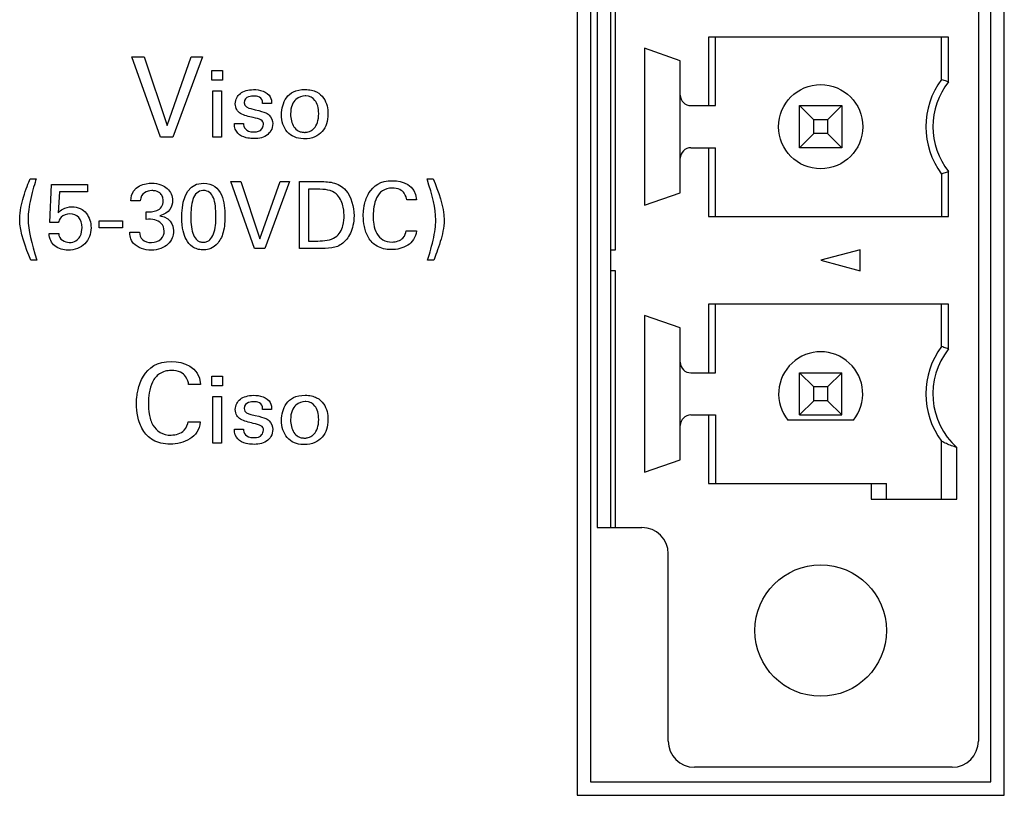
# Model space of a CAD drawing. Header units: inches. Extents: x 0 to 34, y 0 to 22.
# Tile 8 of 89: x 13.6 to 14.3, y 5.8 to 6.4. Entities that reach past the tile are written whole.
import ezdxf

# ---------------------------------------------------------------- set-up
doc = ezdxf.new("R2010")
doc.units = ezdxf.units.IN
doc.header["$LTSCALE"] = 1.87
doc.header["$MEASUREMENT"] = 0
doc.layers.get('0').update_dxf_attribs({"linetype": 'CONTINUOUS'})
doc.layers.add('DATUMCURVES', color=7, linetype='CONTINUOUS')

msp = doc.modelspace()

# ---------------------------------------------------------------- linework, layer by layer
at = {"color": 7, "linetype": 'CONTINUOUS'}
for p, q in [((13.99555, 7.02195), (13.99555, 5.82195)), ((14.31555, 5.82195), (14.31555, 7.02195)), ((14.00555, 7.01195), (14.00555, 5.83195)), ((14.30555, 5.83195), (14.30555, 7.01195)), ((14.29614, 6.98227), (14.29614, 5.86258)), ((14.0107, 6.82242), (14.0107, 6.02242)), ((14.02055, 6.82242), (14.02055, 6.02242)), ((14.02448, 6.2303), (14.02448, 6.41455)), ((14.09401, 6.38955), (14.09401, 6.33817)), ((14.27385, 6.38955), (14.09401, 6.38955)), ((14.09929, 6.33817), (14.09929, 6.38955)), ((14.26858, 6.35786), (14.26858, 6.38955)), ((14.27385, 6.35605), (14.27385, 6.38955)), ((14.04614, 6.38109), (14.04614, 6.26376)), ((14.07291, 6.37183), (14.04614, 6.38109)), ((14.07291, 6.27301), (14.07291, 6.37183)), ((14.08078, 6.33817), (14.09929, 6.33817)), ((14.16228, 6.30668), (14.16228, 6.33817)), ((14.16228, 6.33817), (14.17283, 6.32762)), ((14.16228, 6.33817), (14.19377, 6.33817)), ((14.19377, 6.33817), (14.18323, 6.32762)), ((14.19377, 6.33817), (14.19377, 6.30668)), ((14.17283, 6.31722), (14.17283, 6.32762)), ((14.18323, 6.32762), (14.17283, 6.32762)), ((14.18323, 6.32762), (14.18323, 6.31722)), ((14.16228, 6.30668), (14.17283, 6.31722)), ((14.18323, 6.31722), (14.17283, 6.31722)), ((14.19377, 6.30668), (14.18323, 6.31722)), ((14.08078, 6.30668), (14.09929, 6.30668)), ((14.09401, 6.30668), (14.09401, 6.2553)), ((14.09929, 6.2553), (14.09929, 6.30668)), ((14.19377, 6.30668), (14.16228, 6.30668)), ((14.26858, 6.28699), (14.26858, 6.2553)), ((14.27385, 6.2553), (14.27385, 6.28879)), ((14.04614, 6.26376), (14.07291, 6.27301)), ((14.09401, 6.2553), (14.27385, 6.2553)), ((14.02055, 6.2303), (14.02448, 6.2303)), ((14.20755, 6.23034), (14.17803, 6.22242)), ((14.20755, 6.21451), (14.20755, 6.23034)), ((14.17803, 6.22242), (14.20755, 6.21451)), ((14.02448, 6.21455), (14.02055, 6.21455)), ((14.02448, 6.02242), (14.02448, 6.21455)), ((14.09401, 6.18955), (14.09401, 6.13817)), ((14.27385, 6.18955), (14.09401, 6.18955)), ((14.09929, 6.13817), (14.09929, 6.18955)), ((14.26858, 6.15786), (14.26858, 6.18955)), ((14.27385, 6.15605), (14.27385, 6.18955)), ((14.04614, 6.18109), (14.04614, 6.06376)), ((14.07291, 6.17183), (14.04614, 6.18109)), ((14.07291, 6.07301), (14.07291, 6.17183)), ((14.08078, 6.13817), (14.09929, 6.13817)), ((14.16228, 6.10668), (14.16228, 6.13817)), ((14.16228, 6.13817), (14.17283, 6.12762)), ((14.16228, 6.13817), (14.19377, 6.13817)), ((14.19377, 6.13817), (14.18323, 6.12762)), ((14.19377, 6.10668), (14.19377, 6.13817)), ((14.17283, 6.11722), (14.17283, 6.12762)), ((14.18323, 6.12762), (14.17283, 6.12762)), ((14.18323, 6.12762), (14.18323, 6.11722)), ((14.16228, 6.10668), (14.17283, 6.11722)), ((14.18323, 6.11722), (14.17283, 6.11722)), ((14.19377, 6.10668), (14.18323, 6.11722)), ((14.08078, 6.10668), (14.09929, 6.10668)), ((14.09401, 6.10668), (14.09401, 6.0553)), ((14.09929, 6.10668), (14.09929, 6.0553)), ((14.16228, 6.10668), (14.19377, 6.10668)), ((14.20261, 6.10274), (14.15344, 6.10274)), ((14.26858, 6.04368), (14.26858, 6.08699)), ((14.27994, 6.04368), (14.27994, 6.08236)), ((14.04614, 6.06376), (14.07291, 6.07301)), ((14.09401, 6.0553), (14.22724, 6.0553)), ((14.21587, 6.0553), (14.21587, 6.04368)), ((14.22724, 6.04368), (14.22724, 6.0553)), ((14.21587, 6.04368), (14.27994, 6.04368)), ((14.0107, 6.02242), (14.04417, 6.02242)), ((14.06385, 5.86258), (14.06385, 6.00274)), ((14.27645, 5.8429), (14.08354, 5.8429)), ((14.00555, 5.83195), (14.30555, 5.83195)), ((13.99555, 5.82195), (14.31555, 5.82195))]:
    msp.add_line(p, q, dxfattribs=at)
for centre, radius in [((14.17803, 6.32242), 0.0315), ((14.17803, 5.94526), 0.04921)]:
    msp.add_circle(centre, radius, dxfattribs=at)
for centre, radius, start, end in [((14.31582, 6.32242), 0.05906, 143.1301, 216.8699), ((14.31582, 6.32242), 0.05378, 141.29582, 218.70418), ((14.08078, 6.34605), 0.00787, 180, 270), ((14.08078, 6.2988), 0.00787, 90, 180), ((14.31582, 6.12242), 0.05906, 143.1301, 216.8699), ((14.17803, 6.12242), 0.0315, 321.31781, 218.68219), ((14.31582, 6.12242), 0.05378, 141.29582, 228.15359), ((14.08078, 6.14605), 0.00787, 180, 270), ((14.08078, 6.0988), 0.00787, 90, 180), ((14.04417, 6.00274), 0.01969, 0, 90), ((14.08354, 5.86258), 0.01969, 180, 270), ((14.27645, 5.86258), 0.01969, 270, 360)]:
    msp.add_arc(centre, radius, start, end, dxfattribs=at)
for points, knots in [([(14.26858, 6.35786), (14.26917, 6.35766), (14.27035, 6.35726), (14.2721, 6.35666), (14.27327, 6.35626), (14.27385, 6.35605)], [0, 0, 0, 0, 0.335439, 0.668771, 1, 1, 1, 1]), ([(14.27385, 6.28879), (14.27327, 6.28859), (14.27211, 6.28819), (14.27035, 6.28758), (14.26917, 6.28719), (14.26858, 6.28699)], [0, 0, 0, 0, 0.331188, 0.66452, 1, 1, 1, 1]), ([(14.27385, 6.15605), (14.27327, 6.15626), (14.27211, 6.15666), (14.27035, 6.15726), (14.26917, 6.15766), (14.26858, 6.15786)], [0, 0, 0, 0, 0.331188, 0.66452, 1, 1, 1, 1]), ([(14.27994, 6.08236), (14.2786, 6.08273), (14.27598, 6.08356), (14.27218, 6.08511), (14.26975, 6.08633), (14.26858, 6.08699)], [0, 0, 0, 0, 0.338626, 0.671396, 1, 1, 1, 1])]:
    msp.add_open_spline(points, degree=3, knots=knots, dxfattribs=at)
at = {"layer": 'DATUMCURVES', "color": 40, "linetype": 'CONTINUOUS'}
for points in [[(13.68366, 6.3145, 0.334), (13.68366, 6.3145, 0.334), (13.66224, 6.37467, 0.334), (13.66224, 6.37467, 0.334)], [(13.66224, 6.37467, 0.334), (13.66224, 6.37467, 0.334), (13.67149, 6.37467, 0.334), (13.67149, 6.37467, 0.334)], [(13.67149, 6.37467, 0.334), (13.67149, 6.37467, 0.334), (13.68858, 6.32325, 0.334), (13.68858, 6.32325, 0.334)], [(13.68858, 6.32325, 0.334), (13.68858, 6.32325, 0.334), (13.70658, 6.37467, 0.334), (13.70658, 6.37467, 0.334)], [(13.715, 6.37467, 0.334), (13.715, 6.37467, 0.334), (13.69283, 6.3145, 0.334), (13.69283, 6.3145, 0.334)], [(13.70658, 6.37467, 0.334), (13.70658, 6.37467, 0.334), (13.715, 6.37467, 0.334), (13.715, 6.37467, 0.334)], [(13.72215, 6.3645, 0.334), (13.72215, 6.3645, 0.334), (13.72999, 6.3645, 0.334), (13.72999, 6.3645, 0.334)], [(13.72215, 6.35735, 0.334), (13.72215, 6.35735, 0.334), (13.72215, 6.3645, 0.334), (13.72215, 6.3645, 0.334)], [(13.72999, 6.3645, 0.334), (13.72999, 6.3645, 0.334), (13.72999, 6.35735, 0.334), (13.72999, 6.35735, 0.334)], [(13.72999, 6.35735, 0.334), (13.72999, 6.35735, 0.334), (13.72215, 6.35735, 0.334), (13.72215, 6.35735, 0.334)], [(13.72284, 6.34936, 0.334), (13.72284, 6.34936, 0.334), (13.72937, 6.34936, 0.334), (13.72937, 6.34936, 0.334)], [(13.72284, 6.3145, 0.334), (13.72284, 6.3145, 0.334), (13.72284, 6.34936, 0.334), (13.72284, 6.34936, 0.334)], [(13.72937, 6.34936, 0.334), (13.72937, 6.34936, 0.334), (13.72937, 6.3145, 0.334), (13.72937, 6.3145, 0.334)], [(13.75333, 6.3454, 0.334), (13.75236, 6.3454, 0.334), (13.74625, 6.3454, 0.334), (13.74625, 6.34041, 0.334)], [(13.76006, 6.33971, 0.334), (13.76027, 6.34498, 0.334), (13.75569, 6.3454, 0.334), (13.75333, 6.3454, 0.334)], [(13.74625, 6.34041, 0.334), (13.74625, 6.33721, 0.334), (13.74937, 6.33645, 0.334), (13.75118, 6.33596, 0.334)], [(13.76673, 6.33971, 0.334), (13.76673, 6.33971, 0.334), (13.76006, 6.33971, 0.334), (13.76006, 6.33971, 0.334)], [(13.74782, 6.31418, 0.334), (13.74283, 6.31539, 0.334), (13.7389, 6.3184, 0.334), (13.73895, 6.32485, 0.334)], [(13.73895, 6.32485, 0.334), (13.73895, 6.32485, 0.334), (13.74583, 6.32485, 0.334), (13.74583, 6.32485, 0.334)], [(13.74583, 6.32485, 0.334), (13.74576, 6.32221, 0.334), (13.74715, 6.31853, 0.334), (13.75347, 6.31853, 0.334)], [(13.69283, 6.3145, 0.334), (13.69283, 6.3145, 0.334), (13.68366, 6.3145, 0.334), (13.68366, 6.3145, 0.334)], [(13.72937, 6.3145, 0.334), (13.72937, 6.3145, 0.334), (13.72284, 6.3145, 0.334), (13.72284, 6.3145, 0.334)], [(13.58596, 6.28339, 0.334), (13.58596, 6.28339, 0.334), (13.59054, 6.28339, 0.334), (13.59054, 6.28339, 0.334)], [(13.88324, 6.28339, 0.334), (13.88324, 6.28339, 0.334), (13.88776, 6.28339, 0.334), (13.88776, 6.28339, 0.334)], [(13.60075, 6.25061, 0.334), (13.60075, 6.25061, 0.334), (13.60199, 6.27922, 0.334), (13.60199, 6.27922, 0.334)], [(13.60199, 6.27922, 0.334), (13.60199, 6.27922, 0.334), (13.62901, 6.27922, 0.334), (13.62901, 6.27922, 0.334)], [(13.62901, 6.27922, 0.334), (13.62901, 6.27922, 0.334), (13.62901, 6.2736, 0.334), (13.62901, 6.2736, 0.334)], [(13.66137, 6.267, 0.334), (13.66179, 6.27894, 0.334), (13.67304, 6.28012, 0.334), (13.67693, 6.28012, 0.334)], [(13.69964, 6.25464, 0.334), (13.69964, 6.26179, 0.334), (13.70047, 6.28019, 0.334), (13.71574, 6.28019, 0.334)], [(13.75401, 6.23117, 0.334), (13.75401, 6.23117, 0.334), (13.73616, 6.2813, 0.334), (13.73616, 6.2813, 0.334)], [(13.73616, 6.2813, 0.334), (13.73616, 6.2813, 0.334), (13.74388, 6.2813, 0.334), (13.74388, 6.2813, 0.334)], [(13.74388, 6.2813, 0.334), (13.74388, 6.2813, 0.334), (13.75811, 6.23846, 0.334), (13.75811, 6.23846, 0.334)], [(13.75811, 6.23846, 0.334), (13.75811, 6.23846, 0.334), (13.77311, 6.2813, 0.334), (13.77311, 6.2813, 0.334)], [(13.78012, 6.2813, 0.334), (13.78012, 6.2813, 0.334), (13.76165, 6.23117, 0.334), (13.76165, 6.23117, 0.334)], [(13.77311, 6.2813, 0.334), (13.77311, 6.2813, 0.334), (13.78012, 6.2813, 0.334), (13.78012, 6.2813, 0.334)], [(13.78762, 6.2813, 0.334), (13.78762, 6.2813, 0.334), (13.80214, 6.2813, 0.334), (13.80214, 6.2813, 0.334)], [(13.78762, 6.23117, 0.334), (13.78762, 6.23117, 0.334), (13.78762, 6.2813, 0.334), (13.78762, 6.2813, 0.334)], [(13.8029, 6.27554, 0.334), (13.8029, 6.27554, 0.334), (13.79457, 6.27554, 0.334), (13.79457, 6.27554, 0.334)], [(13.79457, 6.27554, 0.334), (13.79457, 6.27554, 0.334), (13.79457, 6.23686, 0.334), (13.79457, 6.23686, 0.334)], [(13.60797, 6.2736, 0.334), (13.60797, 6.2736, 0.334), (13.60707, 6.25804, 0.334), (13.60707, 6.25804, 0.334)], [(13.62901, 6.2736, 0.334), (13.62901, 6.2736, 0.334), (13.60797, 6.2736, 0.334), (13.60797, 6.2736, 0.334)], [(13.66839, 6.267, 0.334), (13.66839, 6.267, 0.334), (13.66137, 6.267, 0.334), (13.66137, 6.267, 0.334)], [(13.8754, 6.26776, 0.334), (13.8754, 6.26776, 0.334), (13.86797, 6.26776, 0.334), (13.86797, 6.26776, 0.334)], [(13.67276, 6.25304, 0.334), (13.67276, 6.25304, 0.334), (13.67276, 6.25867, 0.334), (13.67276, 6.25867, 0.334)], [(13.68304, 6.25582, 0.334), (13.69332, 6.25436, 0.334), (13.69332, 6.24512, 0.334), (13.69332, 6.24415, 0.334)], [(13.60707, 6.25061, 0.334), (13.60707, 6.25061, 0.334), (13.60075, 6.25061, 0.334), (13.60075, 6.25061, 0.334)], [(13.63776, 6.25207, 0.334), (13.63776, 6.25207, 0.334), (13.65519, 6.25207, 0.334), (13.65519, 6.25207, 0.334)], [(13.63776, 6.24679, 0.334), (13.63776, 6.24679, 0.334), (13.63776, 6.25207, 0.334), (13.63776, 6.25207, 0.334)], [(13.65519, 6.24679, 0.334), (13.65519, 6.24679, 0.334), (13.63776, 6.24679, 0.334), (13.63776, 6.24679, 0.334)], [(13.65519, 6.25207, 0.334), (13.65519, 6.25207, 0.334), (13.65519, 6.24679, 0.334), (13.65519, 6.24679, 0.334)], [(13.60012, 6.24255, 0.334), (13.60012, 6.24255, 0.334), (13.60735, 6.24255, 0.334), (13.60735, 6.24255, 0.334)], [(13.66061, 6.24353, 0.334), (13.66061, 6.24353, 0.334), (13.66797, 6.24353, 0.334), (13.66797, 6.24353, 0.334)], [(13.86762, 6.24436, 0.334), (13.86762, 6.24436, 0.334), (13.87526, 6.24436, 0.334), (13.87526, 6.24436, 0.334)], [(13.76165, 6.23117, 0.334), (13.76165, 6.23117, 0.334), (13.75401, 6.23117, 0.334), (13.75401, 6.23117, 0.334)], [(13.80172, 6.23117, 0.334), (13.80172, 6.23117, 0.334), (13.78762, 6.23117, 0.334), (13.78762, 6.23117, 0.334)], [(13.79457, 6.23686, 0.334), (13.79457, 6.23686, 0.334), (13.80137, 6.23686, 0.334), (13.80137, 6.23686, 0.334)], [(13.59095, 6.22262, 0.334), (13.59095, 6.22262, 0.334), (13.58644, 6.22262, 0.334), (13.58644, 6.22262, 0.334)], [(13.88824, 6.22262, 0.334), (13.88824, 6.22262, 0.334), (13.88366, 6.22262, 0.334), (13.88366, 6.22262, 0.334)], [(13.72215, 6.13565, 0.334), (13.72215, 6.13565, 0.334), (13.72999, 6.13565, 0.334), (13.72999, 6.13565, 0.334)], [(13.72215, 6.12849, 0.334), (13.72215, 6.12849, 0.334), (13.72215, 6.13565, 0.334), (13.72215, 6.13565, 0.334)], [(13.72999, 6.13565, 0.334), (13.72999, 6.13565, 0.334), (13.72999, 6.12849, 0.334), (13.72999, 6.12849, 0.334)], [(13.71358, 6.12956, 0.334), (13.71358, 6.12956, 0.334), (13.70466, 6.12956, 0.334), (13.70466, 6.12956, 0.334)], [(13.72999, 6.12849, 0.334), (13.72999, 6.12849, 0.334), (13.72215, 6.12849, 0.334), (13.72215, 6.12849, 0.334)], [(13.72284, 6.1205, 0.334), (13.72284, 6.1205, 0.334), (13.72937, 6.1205, 0.334), (13.72937, 6.1205, 0.334)], [(13.72284, 6.08565, 0.334), (13.72284, 6.08565, 0.334), (13.72284, 6.1205, 0.334), (13.72284, 6.1205, 0.334)], [(13.72937, 6.1205, 0.334), (13.72937, 6.1205, 0.334), (13.72937, 6.08565, 0.334), (13.72937, 6.08565, 0.334)], [(13.75333, 6.11655, 0.334), (13.75236, 6.11655, 0.334), (13.74625, 6.11655, 0.334), (13.74625, 6.11155, 0.334)], [(13.76006, 6.11085, 0.334), (13.76027, 6.11613, 0.334), (13.75569, 6.11655, 0.334), (13.75333, 6.11655, 0.334)], [(13.74625, 6.11155, 0.334), (13.74625, 6.10835, 0.334), (13.74937, 6.10759, 0.334), (13.75118, 6.1071, 0.334)], [(13.76673, 6.11085, 0.334), (13.76673, 6.11085, 0.334), (13.76006, 6.11085, 0.334), (13.76006, 6.11085, 0.334)], [(13.70424, 6.10148, 0.334), (13.70424, 6.10148, 0.334), (13.71341, 6.10148, 0.334), (13.71341, 6.10148, 0.334)], [(13.74782, 6.08533, 0.334), (13.74283, 6.08654, 0.334), (13.7389, 6.08955, 0.334), (13.73895, 6.09599, 0.334)], [(13.73895, 6.09599, 0.334), (13.73895, 6.09599, 0.334), (13.74583, 6.09599, 0.334), (13.74583, 6.09599, 0.334)], [(13.74583, 6.09599, 0.334), (13.74576, 6.09336, 0.334), (13.74715, 6.08967, 0.334), (13.75347, 6.08967, 0.334)], [(13.72937, 6.08565, 0.334), (13.72937, 6.08565, 0.334), (13.72284, 6.08565, 0.334), (13.72284, 6.08565, 0.334)]]:
    msp.add_open_spline(points, degree=3, dxfattribs=at)
for points, knots in [([(13.73965, 6.33964, 0.334), (13.73965, 6.34283, 0.334), (13.74251, 6.34813, 0.334), (13.75085, 6.3507, 0.334), (13.76062, 6.34969, 0.334), (13.76677, 6.34519, 0.334), (13.76673, 6.34117, 0.334), (13.76673, 6.33971, 0.334)], [0, 0, 0, 0, 0.278868, 0.557737, 0.709117, 0.860497, 1, 1, 1, 1]), ([(13.79059, 6.31334, 0.334), (13.78819, 6.31343, 0.334), (13.78321, 6.31445, 0.334), (13.7764, 6.31959, 0.334), (13.77298, 6.33028, 0.334), (13.77639, 6.34514, 0.334), (13.78476, 6.35038, 0.334), (13.79194, 6.35027, 0.334)], [0, 0, 0, 0, 0.123701, 0.261146, 0.536037, 0.768019, 1, 1, 1, 1]), ([(13.79194, 6.35027, 0.334), (13.7935, 6.35024, 0.334), (13.79692, 6.34993, 0.334), (13.80186, 6.34806, 0.334), (13.80617, 6.34407, 0.334), (13.80863, 6.33807, 0.334), (13.80957, 6.32815, 0.334), (13.8068, 6.31996, 0.334), (13.79963, 6.31437, 0.334), (13.79387, 6.31327, 0.334), (13.79085, 6.31333, 0.334), (13.79059, 6.31334, 0.334)], [0, 0, 0, 0, 0.051383, 0.102767, 0.205533, 0.3083, 0.411067, 0.698556, 0.8423, 0.986044, 1, 1, 1, 1]), ([(13.79244, 6.34547, 0.334), (13.79228, 6.34548, 0.334), (13.78993, 6.34547, 0.334), (13.7858, 6.34444, 0.334), (13.78187, 6.33916, 0.334), (13.78049, 6.33138, 0.334), (13.7821, 6.32316, 0.334), (13.78607, 6.31951, 0.334), (13.78868, 6.31837, 0.334), (13.79103, 6.3182, 0.334), (13.79152, 6.31818, 0.334)], [0, 0, 0, 0, 0.022825, 0.317977, 0.465553, 0.613129, 0.806565, 0.903282, 0.951641, 1, 1, 1, 1]), ([(13.79152, 6.31818, 0.334), (13.79186, 6.31817, 0.334), (13.7919, 6.3182, 0.334), (13.79266, 6.31823, 0.334), (13.79367, 6.31839, 0.334), (13.79528, 6.31885, 0.334), (13.79705, 6.3198, 0.334), (13.79924, 6.32165, 0.334), (13.80138, 6.32512, 0.334), (13.80238, 6.33174, 0.334), (13.80159, 6.33829, 0.334), (13.79883, 6.34355, 0.334), (13.79544, 6.34541, 0.334), (13.79244, 6.34547, 0.334)], [0, 0, 0, 0, 0.017301, 0.034602, 0.069204, 0.138409, 0.207613, 0.276818, 0.415226, 0.553635, 0.668242, 0.78285, 1, 1, 1, 1]), ([(13.75347, 6.31853, 0.334), (13.75618, 6.31853, 0.334), (13.75943, 6.31918, 0.334), (13.76121, 6.32479, 0.334), (13.75957, 6.32778, 0.334), (13.75242, 6.32935, 0.334), (13.7425, 6.33167, 0.334), (13.73965, 6.336, 0.334), (13.73965, 6.33964, 0.334)], [0, 0, 0, 0, 0.197999, 0.299242, 0.44521, 0.591178, 0.795589, 1, 1, 1, 1]), ([(13.75118, 6.33596, 0.334), (13.76083, 6.33367, 0.334), (13.76558, 6.33225, 0.334), (13.76915, 6.32251, 0.334), (13.76285, 6.31408, 0.334), (13.75447, 6.31317, 0.334), (13.74933, 6.31381, 0.334), (13.74782, 6.31418, 0.334)], [0, 0, 0, 0, 0.156807, 0.303224, 0.55895, 0.861944, 1, 1, 1, 1]), ([(13.58644, 6.22262, 0.334), (13.58269, 6.23186, 0.334), (13.5757, 6.24896, 0.334), (13.58113, 6.27142, 0.334), (13.58478, 6.2804, 0.334), (13.58596, 6.28339, 0.334)], [0, 0, 0, 0, 0.457904, 0.705674, 1, 1, 1, 1]), ([(13.59054, 6.28339, 0.334), (13.58998, 6.28169, 0.334), (13.58869, 6.27777, 0.334), (13.58635, 6.26871, 0.334), (13.58471, 6.26002, 0.334), (13.584, 6.24596, 0.334), (13.58693, 6.23582, 0.334), (13.59095, 6.22262, 0.334)], [0, 0, 0, 0, 0.11924, 0.238479, 0.3542, 0.469922, 1, 1, 1, 1]), ([(13.88366, 6.22262, 0.334), (13.88421, 6.22436, 0.334), (13.88551, 6.22831, 0.334), (13.88783, 6.23733, 0.334), (13.8895, 6.24603, 0.334), (13.89019, 6.26011, 0.334), (13.88727, 6.2702, 0.334), (13.88324, 6.28339, 0.334)], [0, 0, 0, 0, 0.120675, 0.241349, 0.357087, 0.472825, 1, 1, 1, 1]), ([(13.88776, 6.28339, 0.334), (13.89151, 6.27416, 0.334), (13.8985, 6.25713, 0.334), (13.89307, 6.23469, 0.334), (13.88942, 6.22561, 0.334), (13.88824, 6.22262, 0.334)], [0, 0, 0, 0, 0.457927, 0.705709, 1, 1, 1, 1]), ([(13.67693, 6.28012, 0.334), (13.68217, 6.28012, 0.334), (13.68998, 6.2768, 0.334), (13.69429, 6.26725, 0.334), (13.69047, 6.25749, 0.334), (13.68304, 6.25582, 0.334)], [0, 0, 0, 0, 0.313849, 0.627697, 1, 1, 1, 1]), ([(13.71574, 6.28019, 0.334), (13.72293, 6.28019, 0.334), (13.731, 6.27236, 0.334), (13.73235, 6.25305, 0.334), (13.73072, 6.24139, 0.334), (13.726, 6.23364, 0.334), (13.71968, 6.23039, 0.334), (13.71661, 6.23018, 0.334), (13.71525, 6.2302, 0.334), (13.71508, 6.2302, 0.334)], [0, 0, 0, 0, 0.150746, 0.301491, 0.491669, 0.681846, 0.829925, 0.978003, 1, 1, 1, 1]), ([(13.80214, 6.2813, 0.334), (13.8055, 6.2813, 0.334), (13.81275, 6.28145, 0.334), (13.8253, 6.2748, 0.334), (13.83004, 6.25642, 0.334), (13.8262, 6.2415, 0.334), (13.81958, 6.23387, 0.334), (13.81225, 6.23121, 0.334), (13.8054, 6.23117, 0.334), (13.80172, 6.23117, 0.334)], [0, 0, 0, 0, 0.106306, 0.212611, 0.382385, 0.51604, 0.649696, 0.824848, 1, 1, 1, 1]), ([(13.82109, 6.25554, 0.334), (13.82109, 6.25648, 0.334), (13.82113, 6.26159, 0.334), (13.8165, 6.27361, 0.334), (13.80901, 6.27554, 0.334), (13.8029, 6.27554, 0.334)], [0, 0, 0, 0, 0.297975, 0.59595, 1, 1, 1, 1]), ([(13.8358, 6.26101, 0.334), (13.83594, 6.26208, 0.334), (13.83665, 6.26603, 0.334), (13.84032, 6.27611, 0.334), (13.85238, 6.28534, 0.334), (13.8745, 6.27915, 0.334), (13.8754, 6.26776, 0.334)], [0, 0, 0, 0, 0.075584, 0.277141, 0.680256, 1, 1, 1, 1]), ([(13.86797, 6.26776, 0.334), (13.86783, 6.26863, 0.334), (13.8673, 6.27189, 0.334), (13.86342, 6.27556, 0.334), (13.85663, 6.27702, 0.334), (13.84914, 6.2749, 0.334), (13.84516, 6.26949, 0.334), (13.84315, 6.26245, 0.334), (13.84278, 6.25568, 0.334), (13.84301, 6.25139, 0.334), (13.84334, 6.24935, 0.334)], [0, 0, 0, 0, 0.19471, 0.292065, 0.389421, 0.511353, 0.633285, 0.755217, 0.877149, 1, 1, 1, 1]), ([(13.67847, 6.27453, 0.334), (13.67804, 6.27456, 0.334), (13.67402, 6.27469, 0.334), (13.66901, 6.27297, 0.334), (13.66839, 6.267, 0.334)], [0, 0, 0, 0, 0.110437, 1, 1, 1, 1]), ([(13.67276, 6.25867, 0.334), (13.67516, 6.25846, 0.334), (13.67997, 6.25872, 0.334), (13.6846, 6.26193, 0.334), (13.68595, 6.26642, 0.334), (13.68515, 6.27072, 0.334), (13.68293, 6.27343, 0.334), (13.68033, 6.27437, 0.334), (13.67847, 6.27453, 0.334)], [0, 0, 0, 0, 0.306504, 0.459756, 0.613008, 0.719764, 0.826521, 1, 1, 1, 1]), ([(13.71531, 6.27462, 0.334), (13.71363, 6.2745, 0.334), (13.71024, 6.27311, 0.334), (13.70679, 6.26664, 0.334), (13.7061, 6.25634, 0.334), (13.70657, 6.24721, 0.334), (13.70801, 6.24114, 0.334), (13.71043, 6.23771, 0.334), (13.71271, 6.2364, 0.334), (13.71445, 6.23604, 0.334), (13.71501, 6.23593, 0.334), (13.71568, 6.23596, 0.334)], [0, 0, 0, 0, 0.102421, 0.215084, 0.44041, 0.580307, 0.720205, 0.860102, 0.930051, 0.965026, 1, 1, 1, 1]), ([(13.71568, 6.23596, 0.334), (13.71638, 6.236, 0.334), (13.71863, 6.23627, 0.334), (13.72126, 6.23809, 0.334), (13.72464, 6.24363, 0.334), (13.72532, 6.25403, 0.334), (13.72487, 6.26333, 0.334), (13.72341, 6.26957, 0.334), (13.72072, 6.27364, 0.334), (13.71726, 6.2747, 0.334), (13.71548, 6.27463, 0.334), (13.71531, 6.27462, 0.334)], [0, 0, 0, 0, 0.05266, 0.10532, 0.21064, 0.421279, 0.562266, 0.703253, 0.84424, 0.985227, 1, 1, 1, 1]), ([(13.60707, 6.25804, 0.334), (13.6078, 6.25877, 0.334), (13.60991, 6.26101, 0.334), (13.61672, 6.26308, 0.334), (13.62394, 6.26152, 0.334), (13.62975, 6.25677, 0.334), (13.63297, 6.2459, 0.334), (13.63002, 6.23785, 0.334), (13.62694, 6.23481, 0.334)], [0, 0, 0, 0, 0.13533, 0.270661, 0.386658, 0.502656, 0.734651, 1, 1, 1, 1]), ([(13.87526, 6.24436, 0.334), (13.87474, 6.23943, 0.334), (13.86977, 6.23244, 0.334), (13.85591, 6.2294, 0.334), (13.84496, 6.23237, 0.334), (13.83885, 6.23906, 0.334), (13.83589, 6.24775, 0.334), (13.83533, 6.25486, 0.334), (13.83557, 6.25923, 0.334), (13.8358, 6.26101, 0.334)], [0, 0, 0, 0, 0.147197, 0.294394, 0.445226, 0.596057, 0.746888, 0.89772, 1, 1, 1, 1]), ([(13.62484, 6.24679, 0.334), (13.62484, 6.25006, 0.334), (13.62321, 6.25521, 0.334), (13.61575, 6.25819, 0.334), (13.60825, 6.25488, 0.334), (13.60741, 6.25172, 0.334), (13.60707, 6.25061, 0.334)], [0, 0, 0, 0, 0.250022, 0.500045, 0.750379, 1, 1, 1, 1]), ([(13.68637, 6.24422, 0.334), (13.68638, 6.24661, 0.334), (13.68473, 6.25071, 0.334), (13.67849, 6.25339, 0.334), (13.67519, 6.25311, 0.334), (13.67276, 6.25304, 0.334)], [0, 0, 0, 0, 0.293436, 0.586871, 1, 1, 1, 1]), ([(13.71508, 6.2302, 0.334), (13.71354, 6.23025, 0.334), (13.71104, 6.23072, 0.334), (13.70613, 6.23311, 0.334), (13.70178, 6.23872, 0.334), (13.69964, 6.24603, 0.334), (13.69964, 6.25464, 0.334)], [0, 0, 0, 0, 0.129955, 0.274349, 0.563137, 1, 1, 1, 1]), ([(13.80137, 6.23686, 0.334), (13.80616, 6.23686, 0.334), (13.81597, 6.23807, 0.334), (13.82099, 6.24869, 0.334), (13.82109, 6.25408, 0.334), (13.82109, 6.25554, 0.334)], [0, 0, 0, 0, 0.342429, 0.671215, 1, 1, 1, 1]), ([(13.60735, 6.24255, 0.334), (13.60748, 6.2377, 0.334), (13.6171, 6.23379, 0.334), (13.62441, 6.23979, 0.334), (13.62484, 6.24523, 0.334), (13.62484, 6.24679, 0.334)], [0, 0, 0, 0, 0.300416, 0.650208, 1, 1, 1, 1]), ([(13.84334, 6.24935, 0.334), (13.84374, 6.24681, 0.334), (13.84578, 6.2402, 0.334), (13.85369, 6.23445, 0.334), (13.86615, 6.23793, 0.334), (13.86741, 6.24318, 0.334), (13.86762, 6.24436, 0.334)], [0, 0, 0, 0, 0.21806, 0.610568, 0.820172, 1, 1, 1, 1]), ([(13.62694, 6.23481, 0.334), (13.62385, 6.23178, 0.334), (13.61585, 6.22868, 0.334), (13.60341, 6.23219, 0.334), (13.6003, 6.23846, 0.334), (13.60012, 6.24255, 0.334)], [0, 0, 0, 0, 0.40256, 0.70128, 1, 1, 1, 1]), ([(13.69332, 6.24415, 0.334), (13.69332, 6.24079, 0.334), (13.69071, 6.23376, 0.334), (13.67799, 6.22813, 0.334), (13.66138, 6.2334, 0.334), (13.66068, 6.24152, 0.334), (13.66061, 6.24353, 0.334)], [0, 0, 0, 0, 0.270388, 0.540775, 0.785709, 1, 1, 1, 1]), ([(13.66797, 6.24353, 0.334), (13.66793, 6.24124, 0.334), (13.66917, 6.23731, 0.334), (13.67721, 6.23476, 0.334), (13.68521, 6.23777, 0.334), (13.68637, 6.24223, 0.334), (13.68637, 6.24422, 0.334)], [0, 0, 0, 0, 0.23363, 0.46726, 0.73363, 1, 1, 1, 1]), ([(13.66606, 6.12146, 0.334), (13.66623, 6.12274, 0.334), (13.66708, 6.12748, 0.334), (13.67149, 6.13958, 0.334), (13.68598, 6.15065, 0.334), (13.7125, 6.14323, 0.334), (13.71358, 6.12956, 0.334)], [0, 0, 0, 0, 0.075554, 0.277032, 0.679987, 1, 1, 1, 1]), ([(13.70466, 6.12956, 0.334), (13.7045, 6.1306, 0.334), (13.70387, 6.13452, 0.334), (13.6992, 6.13893, 0.334), (13.69106, 6.14068, 0.334), (13.68207, 6.13813, 0.334), (13.67729, 6.13164, 0.334), (13.67488, 6.12319, 0.334), (13.67443, 6.11505, 0.334), (13.67471, 6.10991, 0.334), (13.6751, 6.10747, 0.334)], [0, 0, 0, 0, 0.194779, 0.292169, 0.389558, 0.511459, 0.633359, 0.75526, 0.87716, 1, 1, 1, 1]), ([(13.71341, 6.10148, 0.334), (13.71279, 6.09556, 0.334), (13.70683, 6.08717, 0.334), (13.69019, 6.08353, 0.334), (13.67705, 6.08709, 0.334), (13.66972, 6.09512, 0.334), (13.66616, 6.10555, 0.334), (13.66549, 6.11407, 0.334), (13.66578, 6.11932, 0.334), (13.66606, 6.12146, 0.334)], [0, 0, 0, 0, 0.147272, 0.294543, 0.445348, 0.596153, 0.746957, 0.897762, 1, 1, 1, 1]), ([(13.73965, 6.11079, 0.334), (13.73965, 6.11398, 0.334), (13.74251, 6.11928, 0.334), (13.75085, 6.12185, 0.334), (13.76062, 6.12083, 0.334), (13.76677, 6.11634, 0.334), (13.76673, 6.11231, 0.334), (13.76673, 6.11085, 0.334)], [0, 0, 0, 0, 0.278845, 0.557691, 0.709059, 0.860426, 1, 1, 1, 1]), ([(13.79059, 6.08448, 0.334), (13.78819, 6.08457, 0.334), (13.78321, 6.0856, 0.334), (13.7764, 6.09073, 0.334), (13.77298, 6.10142, 0.334), (13.77639, 6.11628, 0.334), (13.78476, 6.12153, 0.334), (13.79194, 6.12141, 0.334)], [0, 0, 0, 0, 0.123709, 0.261163, 0.536071, 0.768036, 1, 1, 1, 1]), ([(13.79194, 6.12141, 0.334), (13.7935, 6.12139, 0.334), (13.79692, 6.12107, 0.334), (13.80186, 6.11921, 0.334), (13.80617, 6.11522, 0.334), (13.80863, 6.10922, 0.334), (13.80957, 6.0993, 0.334), (13.8068, 6.09111, 0.334), (13.79963, 6.08551, 0.334), (13.79387, 6.08441, 0.334), (13.79085, 6.08447, 0.334), (13.79059, 6.08448, 0.334)], [0, 0, 0, 0, 0.051383, 0.102767, 0.205533, 0.3083, 0.411067, 0.698556, 0.8423, 0.986044, 1, 1, 1, 1]), ([(13.79244, 6.11662, 0.334), (13.79228, 6.11662, 0.334), (13.78993, 6.11662, 0.334), (13.7858, 6.11559, 0.334), (13.78187, 6.11031, 0.334), (13.78049, 6.10253, 0.334), (13.7821, 6.09431, 0.334), (13.78607, 6.09065, 0.334), (13.78868, 6.08952, 0.334), (13.79103, 6.08935, 0.334), (13.79152, 6.08933, 0.334)], [0, 0, 0, 0, 0.022822, 0.317938, 0.465495, 0.613053, 0.806527, 0.903263, 0.951632, 1, 1, 1, 1]), ([(13.79152, 6.08933, 0.334), (13.79186, 6.08931, 0.334), (13.7919, 6.08934, 0.334), (13.79266, 6.08938, 0.334), (13.79367, 6.08954, 0.334), (13.79528, 6.08999, 0.334), (13.79705, 6.09095, 0.334), (13.79924, 6.09279, 0.334), (13.80138, 6.09626, 0.334), (13.80238, 6.10288, 0.334), (13.80159, 6.10943, 0.334), (13.79883, 6.11469, 0.334), (13.79544, 6.11656, 0.334), (13.79244, 6.11662, 0.334)], [0, 0, 0, 0, 0.017302, 0.034604, 0.069208, 0.138417, 0.207625, 0.276834, 0.415251, 0.553668, 0.668267, 0.782865, 1, 1, 1, 1]), ([(13.6751, 6.10747, 0.334), (13.67559, 6.10441, 0.334), (13.67803, 6.09648, 0.334), (13.68752, 6.08957, 0.334), (13.70247, 6.09377, 0.334), (13.704, 6.10006, 0.334), (13.70424, 6.10148, 0.334)], [0, 0, 0, 0, 0.218263, 0.611137, 0.82039, 1, 1, 1, 1]), ([(13.75347, 6.08967, 0.334), (13.75618, 6.08967, 0.334), (13.75943, 6.09032, 0.334), (13.76121, 6.09593, 0.334), (13.75957, 6.09892, 0.334), (13.75242, 6.10049, 0.334), (13.7425, 6.10282, 0.334), (13.73965, 6.10714, 0.334), (13.73965, 6.11079, 0.334)], [0, 0, 0, 0, 0.198154, 0.299377, 0.445317, 0.591257, 0.795628, 1, 1, 1, 1]), ([(13.75118, 6.1071, 0.334), (13.76083, 6.10481, 0.334), (13.76559, 6.1034, 0.334), (13.76915, 6.09365, 0.334), (13.76285, 6.08522, 0.334), (13.75447, 6.08432, 0.334), (13.74933, 6.08496, 0.334), (13.74782, 6.08533, 0.334)], [0, 0, 0, 0, 0.156617, 0.302957, 0.55871, 0.861868, 1, 1, 1, 1])]:
    msp.add_open_spline(points, degree=3, knots=knots, dxfattribs=at)

doc.saveas('drawing.dxf')
